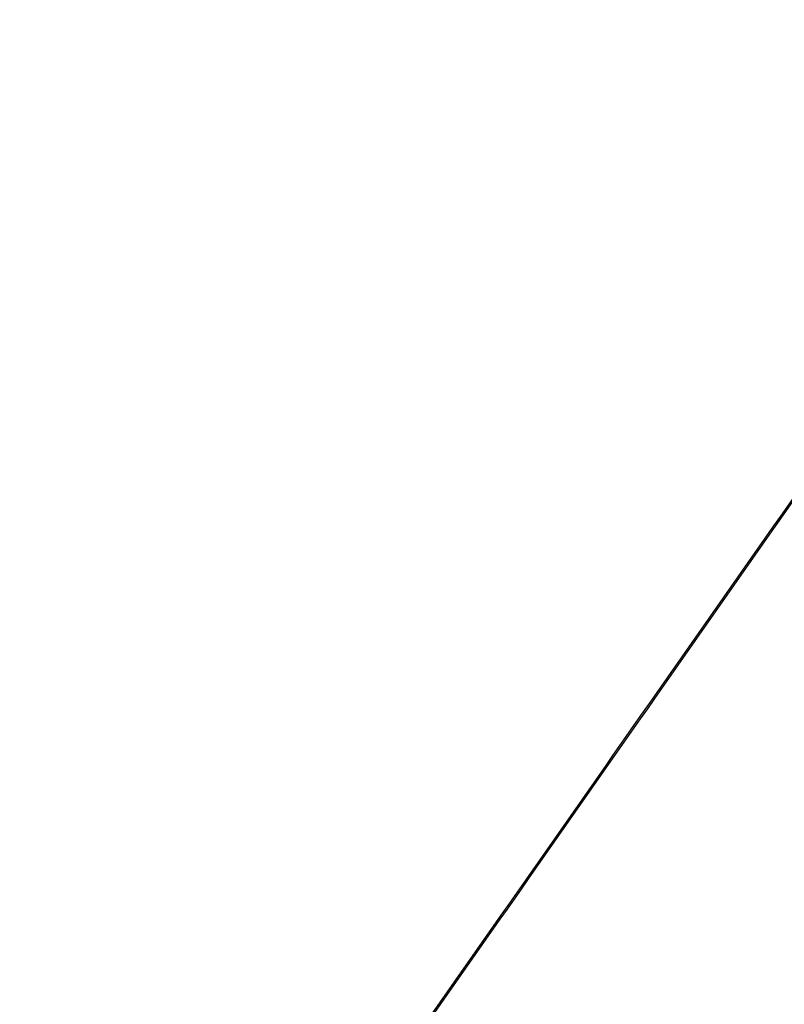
# Model space of a CAD drawing. Header units: millimetres. Extents: x -1437 to 1444, y -1373 to 1332.
# Tile 108 of 256: x -739 to -633, y -312 to -176. Entities that reach past the tile are written whole.
import ezdxf

# ---------------------------------------------------------------- set-up
doc = ezdxf.new("R2010")
doc.units = ezdxf.units.MM
doc.layers.add('Default', color=7, linetype='Continuous', true_color=0x000000)

msp = doc.modelspace()

# ---------------------------------------------------------------- linework, layer by layer
at = {"layer": 'Default'}
for points in [[(-1146.26, -413.65, -394.51), (-858.69, -2.96, -394.51), (-571.13, 407.73, -394.51)], [(-1145.5, -412.55, -393.96), (-858.69, -2.96, -393.96), (-571.89, 406.64, -393.96)], [(-841.85, -542.3, -333.61), (-593.98, -188.31, -333.61), (-346.12, 165.68, -333.61)], [(-841.14, -540.93, -333.09), (-594.15, -188.19, -333.09), (-347.16, 164.54, -333.09)], [(-1431.6, 141.82, -209.05), (-979.15, -174.99, -209.05), (-526.71, -491.8, -209.05)], [(-1430.12, 140.97, -209.57), (-979.07, -174.87, -209.57), (-528.01, -490.7, -209.57)], [(-587.51, -191.4, -146.33), (-721.66, -97.46, -83.46), (-855.82, -3.52, -20.59)], [(-588.57, -192.1, -147.54), (-722.73, -98.16, -84.68), (-856.88, -4.22, -21.81)], [(-856.12, -4.76, -19.37), (-721.96, -98.7, -82.24), (-587.8, -192.63, -145.11)], [(-588.87, -193.34, -146.33), (-723.02, -99.4, -83.46), (-857.18, -5.46, -20.59)], [(-738.49, -87.12, -173.53), (-669.37, -135.52, -173.53), (-600.26, -183.91, -173.53)], [(-600.26, -183.91, -172.97), (-669.37, -135.52, -172.97), (-738.49, -87.12, -172.97)]]:
    msp.add_open_spline(points, degree=2, dxfattribs=at)
for points, knots in [([(-367.2, -347.1, -172.97), (-390.4, -330.86, -195.67), (-461.26, -281.24, -258.15), (-624.27, -167.1, -361.37), (-768.91, -65.82, -394.51), (-858.69, -2.96, -394.51)], [2.41548, 2.41548, 2.41548, 2.41548, 70.396144, 198.636056, 404.995527, 404.995527, 404.995527, 404.995527]), ([(-368.49, -346.2, -173.53), (-391.38, -330.17, -195.85), (-461.89, -280.8, -257.93), (-624.42, -166.99, -360.83), (-768.97, -65.78, -393.96), (-858.69, -2.96, -393.96)], [2.408267, 2.408267, 2.408267, 2.408267, 69.367076, 197.537893, 403.786179, 403.786179, 403.786179, 403.786179])]:
    msp.add_open_spline(points, degree=3, knots=knots, dxfattribs=at)

doc.saveas('drawing.dxf')
